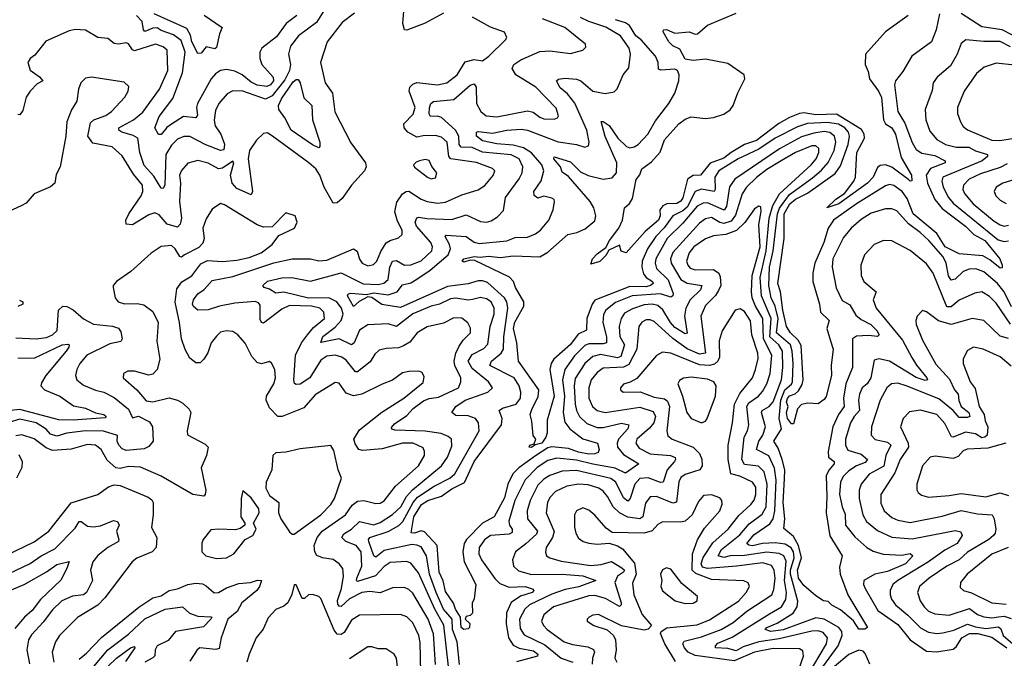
# Model space of a CAD drawing. Extents: x 1843161 to 1959474, y 907081 to 1016326.
# Tile 62 of 256: x 1865754 to 1870565, y 939464 to 942584. Entities that reach past the tile are written whole.
import ezdxf

# ---------------------------------------------------------------- set-up
doc = ezdxf.new("R2010")
doc.units = 0

msp = doc.modelspace()

# ---------------------------------------------------------------- linework, layer by layer
at = {"layer": '0CON20XD'}
for points in [[(1867390, 942615), (1867329.1, 942570.9), (1867255.6, 942475), (1867223.8, 942375), (1867247.3, 942275), (1867282, 942225), (1867294.2, 942134.2), (1867372.1, 941982.1), (1867444.3, 941885), (1867446.9, 941865), (1867439.4, 941845), (1867375, 941775.6), (1867329.8, 941710.2), (1867305, 941690), (1867285, 941686.9), (1867241.8, 941765), (1867220.5, 941825), (1867200.3, 941855), (1867167.5, 941885), (1866995, 942010.5), (1866965, 942031.8), (1866945, 942027.2), (1866911.6, 941995), (1866876.4, 941945), (1866870.7, 941905), (1866890.8, 941745), (1866885, 941729.1), (1866815, 941759.4), (1866791.6, 941785), (1866784.4, 941825), (1866800, 941885), (1866795, 941892), (1866745, 941859), (1866725, 941854.7), (1866675, 941883.4), (1866625, 941896), (1866575, 941883.8), (1866545, 941848), (1866535.6, 941825), (1866540, 941785), (1866534.3, 941695.7), (1866544.8, 941614.8), (1866538.8, 941585), (1866525, 941571.1), (1866474.6, 941584.6), (1866435, 941630.8), (1866415, 941639.8), (1866385, 941630.8), (1866305, 941581.5), (1866274, 941585), (1866271.8, 941605), (1866286.5, 941635), (1866346.7, 941723.3), (1866355.7, 941745), (1866353.6, 941775), (1866309.7, 941829.7), (1866255, 941919.1), (1866205, 941962.7), (1866111.5, 941981.5), (1866086.4, 942015), (1866100, 942080), (1866116.1, 942093.9), (1866175, 942116.2), (1866202.2, 942135), (1866267.5, 942205), (1866284.2, 942235), (1866286.8, 942256.8), (1866265, 942279.2), (1866105, 942302.5), (1866075, 942297.5), (1866053.1, 942275), (1866041.9, 942245), (1866033.5, 942186.5), (1866006.6, 942143.4), (1865984, 942085), (1865978.8, 942015), (1865951.4, 941865), (1865932.7, 941827.3), (1865925.3, 941784.7), (1865905, 941766.9), (1865825, 941733.3), (1865785, 941687.5), (1865761.4, 941675)], [(1867245.1, 942634.9), (1867205, 942570.3), (1867116.9, 942505), (1867077.1, 942455), (1867067.9, 942415), (1867077.8, 942365), (1867071.6, 942335), (1867049.4, 942290.6), (1866988.3, 942211.7), (1866955, 942195.9), (1866845, 942235.3), (1866795, 942235.8), (1866768.1, 942221.9), (1866726.7, 942175), (1866710.1, 942139.9), (1866703.8, 942093.8), (1866709.8, 942065), (1866736.7, 942025), (1866754.3, 941975.7), (1866751.2, 941948.8), (1866734.8, 941944.8), (1866662.7, 941972.7), (1866585, 942012.6), (1866556.1, 942013.9), (1866525, 941999.7), (1866495, 941970.3), (1866467.5, 941925), (1866462.4, 941777.6), (1866455, 941759.4), (1866445, 941761.4), (1866410.1, 941820.1), (1866361.7, 941871.7), (1866340.7, 941935), (1866331.1, 942005), (1866308.7, 942018.7), (1866253.3, 942035), (1866238.5, 942045), (1866238, 942055), (1866309.3, 942095), (1866355, 942132.4), (1866437.6, 942245), (1866477.6, 942335), (1866475.2, 942435), (1866455, 942452.1), (1866417.5, 942465), (1866315, 942432.4), (1866305, 942436.2), (1866285.2, 942465.2), (1866275, 942470.8), (1866236.4, 942463.6)], [(1867108.8, 942605), (1867055.4, 942564.6), (1867009.1, 942500.9), (1866937.8, 942445), (1866926.7, 942425), (1866927.2, 942395), (1866937.3, 942365), (1866992.9, 942302.9), (1866993.5, 942285), (1866980, 942265), (1866962.3, 942257.7), (1866915, 942264.1), (1866885, 942278.3), (1866840.6, 942315), (1866805, 942331.8), (1866765, 942341), (1866735.6, 942335), (1866710.4, 942319.6), (1866690, 942295), (1866623, 942175), (1866618.1, 942155), (1866622.3, 942117.7), (1866615.3, 942104.7), (1866555, 942110.6), (1866495.7, 942074.3), (1866472.8, 942057.2), (1866445, 942022.9), (1866432.9, 942022.9), (1866414.6, 942055), (1866435, 942110.5), (1866501.7, 942198.3), (1866549.1, 942325), (1866562.7, 942425), (1866542.3, 942482.3), (1866505, 942510.7), (1866445, 942531.1), (1866425, 942544.1), (1866405, 942542.9), (1866365, 942526.1), (1866358.4, 942535), (1866352, 942575), (1866325.1, 942605.1)], [(1866655, 942606.5), (1866744, 942545), (1866730.8, 942515), (1866715, 942447.5), (1866708.1, 942441.9), (1866665, 942452), (1866640.2, 942419.8), (1866625, 942418.6), (1866595.2, 942475), (1866588.3, 942508.3), (1866570.8, 942540.8), (1866411.7, 942611.7)], [(1867849, 939425), (1867826.7, 939626.7), (1867781.9, 939705), (1867702, 939882), (1867665, 939928.9), (1867645, 939936.5), (1867565, 939931.9), (1867535, 939912.1), (1867492.8, 939867.2), (1867405, 939839.1), (1867399.1, 939845), (1867401.2, 939855), (1867425.2, 939915.2), (1867423, 939985), (1867398.9, 940015), (1867346.9, 940035), (1867328.6, 940055), (1867338.2, 940071.9), (1867375, 940095.6), (1867415, 940131.9), (1867485, 940116.6), (1867515, 940127.9), (1867575, 940167.6), (1867616, 940205), (1867644.4, 940255), (1867672.7, 940287.3), (1867814.7, 940405), (1867845, 940447.3), (1867865, 940501.2), (1867863.5, 940535), (1867848.1, 940548.1), (1867812.8, 940562.8), (1867735, 940573.5), (1867588.1, 940578.1), (1867572.9, 940582.9), (1867571.2, 940591.2), (1867585, 940610), (1867645, 940651.2), (1867676.6, 940685), (1867727.6, 940722.4), (1867755, 940733.9), (1867800.2, 940739.8), (1867898.1, 940785), (1867908.8, 940815), (1867908.8, 940835), (1867880.4, 940895), (1867876.8, 940915), (1867884.9, 940955.1), (1867900.8, 940989.2), (1867920.8, 941019.2), (1867956.7, 941055), (1867957.4, 941077.4), (1867943.5, 941103.5), (1867915, 941125.4), (1867875, 941128.2), (1867825, 941101.8), (1867745, 941082.9), (1867695.4, 941055), (1867660.6, 941009.4), (1867630.1, 940989.9), (1867605, 940981), (1867545, 940978.1), (1867511, 940969), (1867489.6, 940950.4), (1867466.9, 940913.1), (1867405, 940864), (1867395, 940863.9), (1867349.9, 940919.9), (1867328.2, 940935), (1867295, 940944.8), (1867255, 940939.5), (1867225, 940920), (1867172.1, 940835), (1867125, 940804.2), (1867105, 940801.8), (1867097.2, 940807.2), (1867092.9, 940822.9), (1867101.5, 940945), (1867131.3, 941005), (1867159.6, 941045), (1867189.1, 941080.9), (1867242.9, 941125), (1867239.5, 941155), (1867220, 941175), (1867180, 941185), (1867073, 941187), (1867035, 941170.2), (1866945, 941101.4), (1866935, 941104), (1866928.9, 941118.9), (1866929.2, 941189.2), (1866921, 941201), (1866905, 941207.8), (1866805, 941199.8), (1866730.8, 941185), (1866675, 941166.4), (1866625, 941164.6), (1866603.1, 941183.1), (1866598.9, 941195), (1866602.6, 941215), (1866624.2, 941245), (1866655, 941265.2), (1866695, 941310.6), (1866795, 941329.6), (1866995, 941395.5), (1867085, 941416), (1867175, 941416), (1867215, 941405.9), (1867255, 941409.5), (1867385, 941464.5), (1867403.4, 941453.4), (1867413.9, 941413.9), (1867426.7, 941395), (1867455, 941382), (1867482.7, 941387.3), (1867499.4, 941405), (1867517.9, 941452.1), (1867545, 941493.9), (1867564.1, 941505.9), (1867605, 941517.9), (1867622.1, 941535), (1867622.7, 941555), (1867599.7, 941599.7), (1867586.3, 941645), (1867597.1, 941692.9), (1867625, 941733.5), (1867641.9, 941745), (1867656, 941746), (1867715, 941707.2), (1867745, 941696.3), (1867795, 941687.8), (1867835, 941692.5), (1867915, 941728.6), (1867995, 941752.5), (1868026.5, 941773.5), (1868066.9, 941823.1), (1868075.4, 941845), (1868065, 941857.1), (1867986.4, 941886.4), (1867861.2, 941905), (1867851.7, 941915), (1867843, 941985), (1867815, 942010.5), (1867785, 942018.6), (1867725, 942016.7), (1867695, 942009.8), (1867650.7, 942035), (1867632.7, 942055), (1867631.1, 942075), (1867677.1, 942122.9), (1867687.1, 942155), (1867657.2, 942235), (1867661.1, 942255), (1867675, 942269.7), (1867695, 942276.8), (1867794.8, 942265.2), (1867841.4, 942275), (1867891.3, 942315), (1867931.2, 942378.8), (1867975, 942389.7), (1868015, 942382.7), (1868045.7, 942405), (1868128, 942485), (1868133.6, 942496.4), (1868122.3, 942522.3), (1868055, 942547.8), (1867966, 942596)], [(1868275, 940452.6), (1868192.2, 940395), (1868163.8, 940365), (1868139.7, 940315), (1868122.3, 940247.7), (1868072.6, 940155), (1868015, 940124.8), (1867936.6, 940045), (1867925.2, 940025), (1867918.9, 939985), (1867925.6, 939935.6), (1867982.9, 939825), (1867974.4, 939755.6), (1867964.4, 939734.4), (1867966.2, 939685), (1867955, 939673.3), (1867935, 939668), (1867930, 939655), (1867954, 939635), (1867952, 939615), (1867945, 939608), (1867925, 939605.5), (1867911.5, 939615), (1867908, 939665), (1867882.8, 939705), (1867873.2, 939733.2), (1867835, 939790), (1867823.2, 939843.2), (1867803.2, 939885), (1867794.3, 940015), (1867732.5, 940082.5), (1867715, 940086.5), (1867683.3, 940075), (1867667.5, 940077.5), (1867680.2, 940155), (1867717.7, 940215), (1867747.5, 940235), (1867815, 940256.1), (1867865, 940291.5), (1867927, 940323), (1867975, 940425.3), (1868108.2, 940605), (1868111.6, 940635), (1868096.7, 940675), (1868113.6, 940686.4), (1868180.4, 940705), (1868200.5, 940735), (1868202.4, 940765), (1868194.8, 940794.8), (1868170.8, 940835), (1868050.8, 940895), (1868059.3, 940915), (1868106.8, 940955), (1868118.7, 940975), (1868119.2, 941035), (1868139.5, 941175), (1868134.5, 941205), (1868123.4, 941225), (1868039.3, 941299.3), (1868015, 941308.9), (1867995, 941308.8), (1867945, 941293.3), (1867845, 941280.1), (1867615, 941177.8), (1867523.4, 941193.4), (1867475, 941226.6), (1867455, 941230.8), (1867412.6, 941207.4), (1867385, 941183.5), (1867355.4, 941235), (1867359.2, 941245), (1867372.6, 941247.4), (1867448.9, 941241.1), (1867485, 941248.8), (1867555, 941240.1), (1867598.2, 941255), (1867625, 941288.2), (1867665, 941298.9), (1867695, 941315.6), (1867760.2, 941359.8), (1867847.3, 941435), (1867859.1, 941465), (1867854.8, 941485), (1867833.2, 941525), (1867838.3, 941531.7), (1867935, 941524.1), (1867975, 941497.5), (1867999.5, 941490.5), (1868135, 941503.3), (1868175, 941519.6), (1868235, 941521.4), (1868275, 941538.1), (1868298.7, 941555), (1868338.8, 941605), (1868360.4, 941655), (1868367.8, 941695), (1868365.5, 941705.5), (1868355, 941711.9), (1868315, 941721.3), (1868285, 941712.2), (1868268.2, 941725), (1868266.6, 941745), (1868302.5, 941797.5), (1868315.7, 941845), (1868304.8, 941875), (1868255, 941932.8), (1868215, 941957.4), (1868165, 941971.1), (1868085, 941978.2), (1868015, 941992.4), (1867986.8, 942015), (1867985.5, 942034.5), (1867995, 942038), (1868065, 942029), (1868135, 942044.8), (1868205, 942049.8), (1868235, 942043.6), (1868385, 941987.1), (1868475, 941974.1), (1868515, 941961.5), (1868533, 941967), (1868536.4, 941985), (1868525.9, 942045), (1868466.5, 942176.5), (1868431.3, 942221.3), (1868395, 942250.9), (1868377.5, 942285), (1868386.7, 942293.3), (1868417.6, 942297.6), (1868475, 942294.1), (1868495.8, 942285.8), (1868555, 942234.7), (1868615, 942222.9), (1868659.1, 942230.9), (1868673.6, 942246.4), (1868702.2, 942315), (1868730.8, 942349.2), (1868738.8, 942415), (1868732.7, 942445), (1868689.7, 942505), (1868618, 942548), (1868535, 942574.5), (1868495, 942595.1)], [(1867824.7, 942615.3), (1867735, 942567.5), (1867645, 942532.2), (1867635, 942534.2), (1867625.5, 942565), (1867631.5, 942625)], [(1870248.3, 942611.7), (1870232.7, 942535), (1870210, 942475), (1870113.3, 942405), (1870069.9, 942330.1), (1870033.5, 942285), (1870028.8, 942265), (1870044.7, 942135), (1870078.4, 942078.4), (1870115, 941983.5), (1870135, 941950), (1870161.9, 941931.9), (1870225, 941920), (1870276.9, 941895), (1870275.6, 941885), (1870205, 941857.1), (1870182.9, 941825), (1870189.9, 941785), (1870226.5, 941705), (1870261.3, 941661.3), (1870376.1, 941575), (1870416.5, 941535), (1870470.3, 941505), (1870543.3, 941415), (1870554.4, 941385), (1870555, 941372.5), (1870545, 941370.9), (1870495, 941410.8), (1870461.1, 941431.1), (1870345, 941440), (1870275.7, 941475), (1870235, 941540.2), (1870120.2, 941635), (1870090.7, 941710.7), (1870066.1, 941745), (1870025, 941774.2), (1870005, 941778.1), (1869985, 941772.3), (1869842.9, 941685), (1869730.9, 941605), (1869705, 941565.4), (1869682.7, 941495), (1869639.5, 941395), (1869629.6, 941345), (1869630.4, 941305), (1869662.1, 941195), (1869667.7, 941155), (1869709.5, 941115), (1869697.3, 941075), (1869715.3, 941015.3), (1869728.2, 940975), (1869719.6, 940895), (1869721.4, 940845), (1869695, 940743.8), (1869685, 940728.8), (1869655, 940707.5), (1869605, 940711.2), (1869575, 940704), (1869555, 940682.5), (1869535, 940610), (1869525, 940610), (1869505, 940635.5), (1869500.7, 940665), (1869508.4, 940695), (1869500.7, 940715), (1869505, 940733.8), (1869515, 940746.6), (1869543.4, 940756.6), (1869558.8, 940771.2), (1869577.9, 940802.1), (1869582.6, 940825), (1869572.6, 940992.6), (1869558.3, 941018.3), (1869520, 941055), (1869501.2, 941085), (1869482.2, 941165), (1869472.4, 941255), (1869458.9, 941295), (1869489.2, 941515), (1869489.3, 941635), (1869517, 941685), (1869545, 941706.4), (1869604.3, 941735.7), (1869738.1, 941831.9), (1869765, 941870.4), (1869803, 941975), (1869809.2, 942015), (1869803.9, 942035), (1869785.5, 942055), (1869755, 942074.1), (1869701.7, 942081.7), (1869604, 942076), (1869555, 942061.3), (1869445, 942004.5), (1869365, 941950.7), (1869265, 941904.8), (1869170.6, 941845), (1869151.5, 941815), (1869152.3, 941755), (1869147.1, 941745), (1869085, 941756.6), (1869055.1, 941744.9), (1869015, 941668.6), (1868995, 941649.9), (1868945, 941625.9), (1868902.6, 941567.4), (1868863, 941525), (1868821, 941465), (1868794.9, 941405), (1868794, 941375), (1868802.3, 941342.3), (1868815.1, 941325.1), (1868846.9, 941305), (1868848.6, 941295), (1868836.8, 941285), (1868815, 941279.3), (1868735, 941281.2), (1868565, 941213.9), (1868551.6, 941195), (1868525.6, 941125), (1868523.3, 941066.7), (1868482.3, 941047.7), (1868445, 940997.5), (1868364.3, 940925.7), (1868351.5, 940905), (1868344.8, 940875), (1868365.5, 940745), (1868331.7, 940628.3), (1868331.5, 940565), (1868325.4, 940545), (1868305, 940514.5), (1868272.5, 940507.5), (1868255, 940494.1), (1868243.3, 940495), (1868247.5, 940505), (1868267.5, 940512.5), (1868276.7, 940535), (1868262.5, 940552.5), (1868257.3, 940622.7), (1868249.1, 940655), (1868257.6, 940685), (1868287.8, 940742.2), (1868290, 940775), (1868191.3, 940915), (1868183.2, 941005), (1868166.3, 941075), (1868173.8, 941106.2), (1868217.7, 941185), (1868218.2, 941205), (1868177.1, 941275), (1868166.2, 941305), (1868146.7, 941326.7), (1867977.3, 941407.3), (1867955, 941409.2), (1867925, 941399.5), (1867915.8, 941405), (1867925, 941416), (1867975, 941427), (1868003.6, 941423.6), (1868045, 941428.9), (1868102.8, 941422.8), (1868165, 941430.4), (1868295, 941425.4), (1868335, 941447.5), (1868433.1, 941535), (1868475.9, 941544.1), (1868517.5, 941562.5), (1868565, 941601.5), (1868568.9, 941625), (1868560, 941665), (1868541.8, 941695), (1868435, 941818), (1868405, 941839.4), (1868397.3, 941865), (1868364.2, 941905), (1868365.9, 941914.1), (1868445, 941889.7), (1868495, 941840), (1868532.4, 941822.4), (1868605, 941804.4), (1868648.7, 941811.3), (1868669.8, 941835), (1868671.2, 941885), (1868615, 942012.5), (1868595, 942086.7), (1868605, 942086.9), (1868635, 942067.5), (1868676.3, 942005), (1868718.7, 941965), (1868735, 941958.4), (1868757.2, 941962.8), (1868775.9, 941974.1), (1868823.5, 942025), (1868860.5, 942089.5), (1868925.2, 942174.8), (1868954.7, 942225), (1868975.6, 942285), (1868975.7, 942314.3), (1868968.1, 942335), (1868955, 942342.2), (1868886.6, 942336.6), (1868875, 942342), (1868873.8, 942375), (1868861.2, 942405), (1868790, 942485), (1868765, 942504.8), (1868733.5, 942555), (1868715, 942567.8), (1868665, 942583.9)], [(1870096.1, 942603.9), (1869985, 942525.3), (1869887.3, 942415), (1869885.6, 942365), (1869900.1, 942330.1), (1869906.2, 942295), (1869950.2, 942235), (1869964.5, 942204.5), (1869974.4, 942094.4), (1869985.4, 942075.4), (1870015.7, 942055), (1870033.5, 942025), (1870061.5, 941911.5), (1870112.3, 941825), (1870113.9, 941796.1), (1870105, 941794.6), (1870098, 941802), (1870015, 941864.2), (1869985, 941874.1), (1869958.3, 941871.7), (1869945, 941862.2), (1869925.2, 941815), (1869897.5, 941785), (1869757.2, 941685), (1869697.5, 941665), (1869742.3, 941707.7), (1869784.3, 941735), (1869830.6, 941795), (1869838.1, 941815), (1869844.8, 941935), (1869882.3, 942005), (1869880.9, 942025), (1869866.9, 942046.9), (1869745, 942122.6), (1869645, 942118.6), (1869585, 942128.6), (1869565, 942124.9), (1869515, 942105.5), (1869463.5, 942076.5), (1869355, 941993.2), (1869296.2, 941973.8), (1869231.2, 941935), (1869195, 941907.9), (1869127.5, 941882.5), (1869080.8, 941825), (1869045, 941822.9), (1869017.7, 941805), (1868995, 941714.2), (1868985, 941697.5), (1868965, 941686.2), (1868915.5, 941684.5), (1868896.1, 941673.9), (1868881.3, 941655), (1868883.1, 941625), (1868876.2, 941605), (1868811.1, 941548.9), (1868716.7, 941445), (1868693.6, 941453.6), (1868685, 941482.5), (1868632.6, 941457.4), (1868618.2, 941431.8), (1868588.1, 941401.9), (1868545, 941390), (1868553.7, 941416.3), (1868575, 941440.9), (1868618.3, 941471.7), (1868635.3, 941505), (1868681.3, 941565), (1868699.6, 941605), (1868710, 941665), (1868733.4, 941686.6), (1868748.8, 941711.2), (1868766.2, 941803.8), (1868785, 941826.7), (1868794.5, 941855), (1868841.2, 941888.8), (1868883.9, 941936.1), (1868905, 941996.7), (1868975, 942074.7), (1869005, 942098.4), (1869035, 942108.6), (1869105, 942101.6), (1869145, 942106.6), (1869195, 942122.7), (1869225, 942143.9), (1869240.7, 942165), (1869263.2, 942226.7), (1869298, 942295), (1869294.4, 942315), (1869215, 942369.4), (1869105, 942390.5), (1869045, 942384.1), (1869005, 942390.4), (1868980.3, 942440.3), (1868945, 942456.8), (1868925.5, 942475), (1868898, 942525), (1868900, 942535), (1868915, 942535.7), (1868955, 942517.5), (1869025, 942524), (1869055, 942512.5), (1869065.5, 942514.5), (1869115, 942557.7), (1869255, 942616.5)], [(1870605, 942508.4), (1870555, 942534), (1870455, 942549.7), (1870355, 942614.3)], [(1867967.3, 941217.3), (1867945, 941213.6), (1867885, 941224), (1867859.8, 941220.2), (1867805.7, 941194.3), (1867765, 941184), (1867675, 941146.5), (1867595, 941085.8), (1867555, 941097.9), (1867455, 941092.7), (1867415, 941066.5), (1867387.9, 941005), (1867375, 940995.8), (1867315.1, 941025.2), (1867226.2, 941006.2), (1867235, 941036.8), (1867295, 941081.7), (1867324.8, 941115), (1867333.9, 941145), (1867325.7, 941175), (1867304.4, 941205), (1867264.7, 941224.7), (1867165, 941224.1), (1867045, 941253.4), (1867005, 941248.4), (1866975, 941268.1), (1866948.6, 941275), (1866941.8, 941285), (1866965, 941306.4), (1867035, 941322.5), (1867083.8, 941323.8), (1867175, 941307), (1867325, 941346.6), (1867432.8, 941292.8), (1867505, 941289.8), (1867533.7, 941296.3), (1867555.2, 941315), (1867563.3, 941375), (1867576, 941404), (1867595, 941407.5), (1867635, 941384.8), (1867665, 941385.7), (1867715, 941405.7), (1867767.2, 941455), (1867771.4, 941475), (1867762.7, 941495), (1867693.7, 941575), (1867686.6, 941595), (1867694.3, 941615.7), (1867705, 941620), (1867742.9, 941612.9), (1867865, 941608.4), (1867935, 941630), (1868005, 941597.9), (1868034.7, 941595.3), (1868058.2, 941601.8), (1868089.4, 941620.6), (1868118.8, 941651.2), (1868127, 941715), (1868195, 941806.5), (1868209.3, 941835), (1868212.8, 941865), (1868193.8, 941905), (1868155, 941924.1), (1868015, 941936.6), (1867965, 941959), (1867911, 941961), (1867902, 941975), (1867900.3, 942015), (1867884, 942044), (1867815, 942106), (1867795, 942112.4), (1867760.6, 942110.6), (1867754.2, 942124.2), (1867756.3, 942153.7), (1867763.2, 942175), (1867775.7, 942185), (1867875, 942193.9), (1867955, 942264.6), (1867975, 942271.1), (1867984, 942254), (1867985.9, 942175), (1868008, 942135), (1868033.3, 942115), (1868085, 942109.5), (1868235, 942139), (1868262.3, 942132.3), (1868295, 942107.3), (1868315, 942099.7), (1868365, 942098.5), (1868381.4, 942105), (1868386.2, 942115), (1868375, 942152.2), (1868275.5, 942255), (1868178.4, 942315), (1868160, 942345), (1868169.1, 942365), (1868202.7, 942387.3), (1868295, 942427.7), (1868345, 942431.2), (1868445, 942418.2), (1868505, 942435.8), (1868520.3, 942449.7), (1868519.2, 942465), (1868417.8, 942545), (1868307.8, 942587.8)], [(1866236.4, 942463.6), (1866215, 942467.5), (1866185, 942491.2), (1866135, 942496.1), (1866075, 942532.2), (1866025.9, 942535.9), (1865995, 942529.4), (1865881.8, 942478.2), (1865828.6, 942411.4), (1865805, 942394), (1865794.4, 942375), (1865805, 942338), (1865851.4, 942305), (1865867.5, 942285), (1865839.5, 942270.5), (1865804.7, 942235.3), (1865785.4, 942205), (1865769.1, 942140.9), (1865755, 942119.2), (1865745, 942120)], [(1870595, 942451.6), (1870545, 942477.9), (1870465, 942476.7), (1870376.7, 942485), (1870355, 942468.1), (1870334.7, 942415), (1870302.2, 942357.8), (1870237.5, 942302.5), (1870217.9, 942275), (1870212.6, 942237.4), (1870178, 942145), (1870182.4, 942095), (1870200.8, 942039.2), (1870235, 941998.9), (1870278.1, 941975), (1870330.5, 941960.5), (1870391.2, 941961.2), (1870425, 941943.4), (1870483.5, 941925), (1870483.8, 941915), (1870457.8, 941895), (1870265.4, 941815), (1870260, 941795), (1870266.8, 941765), (1870292, 941715), (1870315, 941687.4), (1870535, 941508.8), (1870565, 941500), (1870585, 941504.1)], [(1870615, 942362), (1870525, 942371.6), (1870467.3, 942352.7), (1870429.6, 942320.4), (1870368.9, 942235), (1870336.5, 942155), (1870336.7, 942125), (1870351.8, 942085), (1870365, 942061.9), (1870385.2, 942045.2), (1870505, 941994.8), (1870543, 941993), (1870614.7, 942004.7)], [(1867215, 941958), (1867185, 941972), (1867080.6, 942045), (1867050, 942105), (1867020, 942145), (1867019.3, 942165), (1867032.8, 942197.2), (1867089.6, 942280.4), (1867105, 942292.2), (1867115, 942292.1), (1867125, 942275.7), (1867141.7, 942201.7), (1867181.5, 942165), (1867184, 942094), (1867220.4, 941985), (1867220.8, 941965), (1867215, 941958)], [(1870600.6, 941180.6), (1870564.8, 941255), (1870531.4, 941295), (1870465, 941351.7), (1870426.5, 941366.5), (1870394.3, 941365.7), (1870365, 941354.2), (1870325, 941315.8), (1870305, 941311.3), (1870292.3, 941332.3), (1870280.5, 941395), (1870266, 941425), (1870196, 941505), (1870154.9, 941544.9), (1870096.6, 941586.6), (1870039.6, 941649.6), (1870015, 941659.4), (1869985, 941659.4), (1869915, 941638.8), (1869865, 941608), (1869816.2, 941565), (1869779.5, 941520.5), (1869727.6, 941415), (1869723.4, 941375), (1869744, 941274), (1869772.9, 941212.9), (1869811, 941191), (1869840.3, 941140.3), (1869865, 941118.6), (1869912.5, 941095), (1869942.5, 941065), (1869953.1, 941045), (1869945, 941036.9), (1869901.4, 941041.4), (1869842.2, 941037.8), (1869822.7, 941025), (1869823, 940885), (1869790.3, 940805), (1869779.9, 940735), (1869782.9, 940695), (1869754.8, 940655), (1869727.4, 940595), (1869704.8, 940475), (1869706.5, 940446.5), (1869733.5, 940425), (1869733.8, 940415), (1869707.1, 940382.9), (1869695.1, 940354.9), (1869698, 940255), (1869694.8, 940175), (1869713.3, 940063.3), (1869772.9, 939965), (1869760.5, 939909.5), (1869762.5, 939875), (1869800.2, 939775), (1869896.7, 939615), (1869883.8, 939606.2), (1869855, 939606.8), (1869827.9, 939647.9), (1869765, 939701.1), (1869723.1, 939723.1), (1869705, 939742), (1869682.5, 939745), (1869645, 939770), (1869585, 939819.5), (1869559.2, 939855), (1869554.1, 939895), (1869573.6, 939955), (1869560.1, 940015), (1869535, 940058.9), (1869487.9, 940097.9), (1869492.2, 940145), (1869483.9, 940225), (1869491.5, 940341.5), (1869492.7, 940385), (1869480.5, 940435), (1869460.1, 940490.1), (1869439.1, 940525), (1869475.8, 940585), (1869465.7, 940635.7), (1869473.8, 940725), (1869492.7, 940775), (1869525, 940803.9), (1869529.7, 940815), (1869534.1, 940905), (1869529.3, 940965), (1869519.7, 940995), (1869452.8, 941055), (1869460.1, 941125), (1869444.9, 941185), (1869426.1, 941225), (1869415.1, 941285), (1869417.8, 941375), (1869435.1, 941455), (1869457.2, 941635), (1869466.4, 941663.6), (1869515, 941730), (1869627.9, 941812.1), (1869671.7, 941848.3), (1869703.9, 941886.1), (1869733.3, 941945), (1869742.5, 941985), (1869736, 942015), (1869713.1, 942033.1), (1869685, 942037.8), (1869635, 942030.1), (1869575, 942011.9), (1869467.2, 941952.8), (1869249.1, 941805), (1869222.5, 941767.5), (1869207.9, 941672.1), (1869196.5, 941653.5), (1869115, 941689.7), (1869093, 941687), (1869065, 941672.3), (1868995, 941590.4), (1868918, 941515), (1868862.3, 941415), (1868858.6, 941395), (1868865, 941367.9), (1868922.6, 941312.6), (1868946.5, 941246.5), (1868945, 941234.2), (1868935, 941229.1), (1868885, 941245.4), (1868747.5, 941235), (1868665, 941201.6), (1868618.8, 941165), (1868606, 941144), (1868604, 941105), (1868621.8, 941035), (1868621.2, 941005), (1868605, 940999.7), (1868535, 940999.7), (1868515, 940992.4), (1868465, 940942.5), (1868417.7, 940875), (1868406, 940825), (1868415.8, 940745), (1868409.4, 940665), (1868417.2, 940617.2), (1868441.6, 940585), (1868505, 940536.2), (1868576.7, 940515), (1868585.4, 940485), (1868580.2, 940469.8), (1868565, 940462.4), (1868535, 940461.5), (1868485, 940471.4), (1868435, 940489.7), (1868355, 940496.7), (1868335, 940492), (1868275, 940452.6)], [(1869665.9, 939405), (1869753, 939525), (1869772.8, 939575), (1869770.6, 939595), (1869756.3, 939615), (1869684.8, 939655.2), (1869645, 939662), (1869485, 939603.7), (1869425, 939595.8), (1869396.9, 939605), (1869404.7, 939615), (1869455, 939636.1), (1869533.2, 939685), (1869553.2, 939715), (1869556.3, 939743.7), (1869519.9, 939875), (1869520.4, 939895), (1869539.2, 939955), (1869534.6, 939984.6), (1869523.8, 940003.8), (1869495, 940021.3), (1869445, 940028.3), (1869384.1, 940025.9), (1869335, 940014.1), (1869316.7, 940016.7), (1869307.4, 940025), (1869342.1, 940067.9), (1869419.1, 940120.9), (1869435, 940146.1), (1869444.7, 940185.3), (1869450.5, 940335), (1869442.8, 940392.8), (1869413.9, 940453.9), (1869354.1, 940484.1), (1869365.4, 940525), (1869384.8, 940555), (1869397.9, 940595), (1869378.7, 940665), (1869381.6, 940675), (1869415.9, 940694.1), (1869435, 940716.9), (1869475.7, 940825), (1869483.3, 940885), (1869480.6, 940965), (1869464.2, 940995), (1869420.2, 941035), (1869426.2, 941125), (1869378.1, 941235), (1869371.6, 941325), (1869401, 941455), (1869415.8, 941615), (1869433.5, 941676.5), (1869466.5, 941733.5), (1869620.7, 941875), (1869646.3, 941905), (1869658.8, 941935), (1869658.2, 941955), (1869645, 941968.4), (1869625, 941968.4), (1869545, 941934.5), (1869475, 941894.8), (1869405, 941852), (1869355, 941812.7), (1869306.1, 941765), (1869285, 941733.2), (1869251.7, 941628.3), (1869230.8, 941599.2), (1869195, 941587.7), (1869175, 941592.6), (1869135, 941617.7), (1869105, 941611.6), (1869075, 941590), (1868945, 941447.2), (1868933.6, 941415), (1868936.8, 941395), (1868985.3, 941315.3), (1869015, 941296.2), (1869087.9, 941285), (1869080.7, 941265), (1869030.2, 941215), (1869008.4, 941175), (1869003.2, 941135), (1869015, 941052.5), (1869005, 941048.9), (1868955, 941081), (1868934, 941105), (1868897.3, 941167.3), (1868872.7, 941187.3), (1868845, 941194.8), (1868805, 941191.7), (1868747.8, 941172.2), (1868710.1, 941149.9), (1868693, 941125), (1868682.7, 941085), (1868687.1, 941037.1), (1868708.6, 940995), (1868691.8, 940938.2), (1868675, 940932.4), (1868591.7, 940948.3), (1868555, 940939.4), (1868515.9, 940904.1), (1868469, 940831), (1868463.4, 940795), (1868468.9, 940705), (1868474.3, 940675), (1868488.8, 940645), (1868525, 940611.5), (1868575, 940591.1), (1868605, 940592.2), (1868695, 940613.3), (1868731.1, 940605), (1868725.3, 940585), (1868680.7, 940535), (1868673.1, 940515), (1868675.2, 940495.2), (1868705, 940460.4), (1868779.5, 940415), (1868715, 940368.4), (1868663.8, 940393.8), (1868555, 940412.2), (1868475, 940433), (1868378.3, 940441.7), (1868335, 940430.4), (1868283.1, 940396.9), (1868223.6, 940336.4), (1868172.8, 940235), (1868144.4, 940135), (1868148, 940115), (1868161.2, 940095), (1868160.4, 940079.6), (1868145, 940071), (1868055, 940063.9), (1868025, 940043.3), (1867999.5, 940005), (1867996.9, 939975), (1868010.2, 939945), (1868075, 939854.2), (1868099.5, 939829.5), (1868145, 939811.3), (1868223.3, 939815), (1868262.5, 939802.5), (1868266.2, 939795), (1868258, 939785), (1868201.6, 939768.4), (1868155, 939736.7), (1868133.3, 939686.7), (1868130.3, 939635), (1868142.2, 939565), (1868165, 939529.2), (1868195, 939513.5), (1868265, 939500.6), (1868285.8, 939485), (1868284.2, 939475), (1868182.3, 939447.7)], [(1867765, 941805.8), (1867785, 941812), (1867792.5, 941835), (1867767.2, 941867.2), (1867755, 941895.8), (1867735, 941901.4), (1867707.5, 941895), (1867691.3, 941888.7), (1867678.8, 941875), (1867683, 941863), (1867746.2, 941815), (1867765, 941805.8)], [(1870579.5, 941880.5), (1870545, 941862), (1870448.7, 941831.3), (1870394.1, 941805), (1870365.8, 941775), (1870362.7, 941755), (1870370.7, 941735), (1870412.4, 941685), (1870515, 941599.6), (1870545, 941581.3), (1870565, 941576), (1870585, 941580.4)], [(1870617.3, 941802.7), (1870557.5, 941785), (1870525, 941765.5), (1870515.5, 941745), (1870523.6, 941723.6), (1870545, 941702.5), (1870575, 941686.5)], [(1867785.4, 939434.6), (1867775.6, 939584.4), (1867749.8, 939655), (1867675, 939782.5), (1867655, 939801.2), (1867635, 939809.7), (1867575, 939809.1), (1867515, 939784.8), (1867465, 939791), (1867425, 939785.2), (1867365, 939754.8), (1867325, 939717.1), (1867315, 939719.1), (1867309.1, 939729.1), (1867307.1, 939747.1), (1867327, 939805), (1867336.6, 939865), (1867332.2, 939902.2), (1867315.6, 939925), (1867285, 939947.3), (1867233.3, 939955), (1867206.1, 939966.1), (1867196.8, 939985), (1867192.9, 940015), (1867208.3, 940055), (1867232, 940085), (1867345.7, 940165), (1867378, 940212), (1867405, 940232.7), (1867435, 940235.3), (1867495, 940220), (1867515, 940222.1), (1867535, 940232.8), (1867590.3, 940305), (1867702.2, 940405), (1867731.5, 940455), (1867732.5, 940475), (1867725, 940492.5), (1867675.9, 940515.9), (1867625, 940514.8), (1867525, 940487), (1867428.8, 940478.8), (1867410.6, 940485), (1867392.6, 940512.6), (1867386.2, 940535), (1867415, 940581.1), (1867522.9, 940667.1), (1867630.5, 940735), (1867725, 940811.2), (1867729.7, 940839.7), (1867720.8, 940860.8), (1867705, 940866.9), (1867655, 940866.1), (1867625, 940859.1), (1867576.2, 940823.8), (1867525, 940802.9), (1867425, 940755.3), (1867385, 940746.4), (1867349, 940759), (1867315, 940808.9), (1867295, 940811.8), (1867198.1, 940751.9), (1867142.6, 940687.4), (1867036.7, 940645), (1867015, 940645.5), (1866975, 940687.7), (1866958.6, 940725), (1866959.4, 940745), (1866995.3, 940805), (1867003.8, 940835), (1867000.9, 940875), (1866985, 940906.2), (1866975, 940914), (1866935, 940903.5), (1866915, 940908.8), (1866888.9, 940938.9), (1866855, 941003.2), (1866820, 941045), (1866795, 941060.9), (1866765, 941064.5), (1866735, 941057.3), (1866715, 941038.2), (1866689.1, 941005), (1866673.3, 940956.7), (1866653.6, 940925), (1866635, 940908.2), (1866615, 940907.3), (1866585, 940931.2), (1866562.1, 940972.1), (1866545.2, 941025), (1866534.3, 941104.3), (1866513.4, 941203.4), (1866521.2, 941268.8), (1866546.3, 941303.7), (1866595, 941332.1), (1866639, 941391), (1866672, 941408), (1866745, 941402.1), (1866815, 941409.3), (1866875, 941422.8), (1866934.4, 941445), (1866987.5, 941485), (1867019.7, 941530.3), (1867096.2, 941565), (1867109.2, 941595), (1867100, 941625), (1867055, 941640), (1866988.3, 941571.7), (1866945, 941570), (1866915, 941582.5), (1866755, 941679.4), (1866735, 941685.4), (1866695, 941658.4), (1866665, 941611.9), (1866648.7, 941565), (1866656.1, 941515), (1866648.1, 941491.9), (1866628.5, 941471.5), (1866560, 941435), (1866545, 941423.8), (1866536.4, 941426.4), (1866514.4, 941465), (1866495, 941480.4), (1866445, 941476), (1866396.1, 941443.9), (1866296.8, 941353.2), (1866226.7, 941305), (1866210, 941285), (1866210, 941275), (1866220, 941225), (1866235, 941206), (1866266.3, 941196.3), (1866327.4, 941197.4), (1866360.8, 941190.8), (1866405, 941158.6), (1866430, 941105), (1866423.8, 941013.8), (1866439.1, 940925), (1866425.4, 940874.6), (1866405, 940852.9), (1866385, 940847.1), (1866315, 940866.5), (1866283.1, 940866.9), (1866261.4, 940855), (1866259.4, 940835), (1866326.4, 940776.4), (1866372.2, 940722.2), (1866405, 940717.8), (1866485, 940736.7), (1866525, 940725.6), (1866550.9, 940710.9), (1866582, 940682), (1866589.4, 940665), (1866571.9, 940575), (1866573.8, 940556.2)], [(1865761.4, 941675), (1865665, 941631.4)], [(1869573.3, 939326.7), (1869696.2, 939535), (1869701.8, 939565), (1869680.5, 939590.5), (1869655, 939598.5), (1869625, 939597.2), (1869465, 939559.7), (1869365, 939544.9), (1869289.7, 939520.3), (1869255, 939501), (1869215, 939512.1), (1869154.5, 939515), (1869154.2, 939525), (1869165, 939538.9), (1869235, 939567), (1869418.4, 939681.6), (1869476.2, 939715), (1869498.2, 939751.8), (1869500.4, 939785), (1869491.1, 939845), (1869498.7, 939938.7), (1869487.8, 939965), (1869465, 939975.7), (1869405, 939983), (1869295, 939966.5), (1869225, 939964.1), (1869195, 939956.2), (1869167.1, 939965), (1869183.8, 939996.2), (1869273, 940067), (1869319.2, 940120.8), (1869381.9, 940168.1), (1869401.4, 940205), (1869406.7, 940315), (1869392.3, 940375), (1869363.3, 940403.3), (1869295, 940411.2), (1869282.9, 940435), (1869294.1, 940545), (1869310.4, 940575), (1869317.4, 940605), (1869306.9, 940695), (1869317.4, 940712.6), (1869363.6, 940745), (1869383.1, 940766.9), (1869405.2, 940805), (1869421.2, 940855), (1869429.6, 940945), (1869387.9, 941025), (1869385, 941123.5), (1869350.1, 941185), (1869333.9, 941225), (1869330, 941255), (1869332.8, 941335), (1869371.8, 941475), (1869366.3, 941583.7), (1869377.3, 941647.3), (1869375, 941670), (1869365, 941673.3), (1869345, 941660), (1869297.2, 941592.8), (1869256.5, 941553.5), (1869204.8, 941534.8), (1869145, 941527.9), (1869105.8, 941514.2), (1869048.9, 941475), (1869025.2, 941445), (1869013, 941405), (1869018.4, 941385), (1869030.8, 941370.8), (1869055, 941361.5), (1869143.5, 941363.5), (1869170.8, 941345), (1869177.5, 941327.5), (1869179.8, 941285), (1869169.3, 941260.7), (1869153.5, 941236.5), (1869105, 941187.1), (1869081.8, 941135), (1869105, 940954.7), (1869075, 940949.7), (1869015, 940976.6), (1868945, 941026.4), (1868855, 941109.1), (1868835, 941118.1), (1868815, 941117.6), (1868793.2, 941106.8), (1868779.7, 941085), (1868769.6, 940975), (1868731.1, 940898.9), (1868705, 940887.1), (1868605, 940882.2), (1868575, 940860.5), (1868547, 940825), (1868534.3, 940785), (1868535.7, 940735), (1868552.7, 940695), (1868575.5, 940675), (1868615, 940665.6), (1868785, 940690.7), (1868849.8, 940669.8), (1868861, 940645), (1868852.3, 940615), (1868831.3, 940588.7), (1868769.7, 940535), (1868765.3, 940515), (1868781.2, 940491.2), (1868835, 940463.3), (1868934.4, 940454.4), (1868956.2, 940445), (1868959.3, 940435), (1868954.1, 940425), (1868917.5, 940385), (1868897.7, 940325), (1868885, 940323.1), (1868825, 940346.7), (1868785, 940342.6), (1868759.8, 940315), (1868737.6, 940245), (1868725, 940232.4), (1868705, 940248.2), (1868666.7, 940325), (1868642.5, 940342.5), (1868475, 940381), (1868405, 940378.4), (1868345, 940357.7), (1868315, 940339.8), (1868285, 940309.5), (1868247.6, 940235), (1868234.2, 940184.2), (1868234.8, 940145), (1868284.8, 940085), (1868279.3, 940070.7), (1868226.6, 940023.4), (1868177.1, 939985), (1868161.8, 939945), (1868167.1, 939915), (1868190.9, 939890.9), (1868255, 939873.7), (1868405, 939874.9), (1868505, 939866.7), (1868569.2, 939845), (1868486.5, 939813.5), (1868420.1, 939799.9), (1868355, 939777.6), (1868245, 939726.1), (1868222.6, 939705), (1868195.7, 939655), (1868199.8, 939609.8), (1868219.3, 939579.3), (1868319.9, 939529.9), (1868399.2, 939465), (1868456.4, 939445)], [(1870595, 941096.9), (1870525, 941198.6), (1870492.1, 941232.1), (1870455, 941254.6), (1870421.8, 941248.2), (1870345, 941214.4), (1870305, 941180.6), (1870285, 941182), (1870218.2, 941345), (1870185, 941391.2), (1870105, 941456.4), (1870015, 941504.3), (1869975, 941504.5), (1869929.2, 941485), (1869882.5, 941435), (1869864.5, 941385), (1869865.5, 941335), (1869878.9, 941305), (1869938.5, 941255), (1869923.8, 941215), (1869939.6, 941175), (1870068.3, 941018.3), (1870113.7, 940933.7), (1870136, 940896), (1870186.8, 940835), (1870189.5, 940825), (1870178.7, 940821.3), (1870135, 940836.7), (1870005, 940915.6), (1869952.1, 940927.9), (1869928.6, 940921.4), (1869913.2, 940835), (1869895.7, 940804.3), (1869871.1, 940785), (1869858, 940755), (1869852.4, 940725), (1869858.1, 940675), (1869831, 940645), (1869814.3, 940615), (1869788.8, 940535), (1869788.8, 940505), (1869801.3, 940481.3), (1869865, 940461.9), (1869897.3, 940435), (1869885, 940420), (1869842.8, 940405), (1869805, 940379.3), (1869778.1, 940351.9), (1869764.8, 940325), (1869760.6, 940265), (1869773, 940205), (1869788.3, 940168.3), (1869789.8, 940115), (1869835, 940057.2), (1869893.9, 940005), (1869925, 939987.1), (1869972.5, 939972.5), (1870065, 939968.4), (1870105, 939976), (1870118.2, 939965), (1870082.1, 939925), (1869995, 939888.9), (1869932.2, 939875), (1869878.1, 939845), (1869877.1, 939825), (1869884.7, 939805), (1869947.4, 939697.4), (1870045, 939629.8), (1870105, 939554.2), (1870185, 939499.8), (1870235, 939496.6), (1870315, 939509.2), (1870329.5, 939520.5), (1870358.3, 939565), (1870395, 939585.5), (1870436.5, 939585), (1870505, 939566.8), (1870577.2, 939515)], [(1865753, 941213), (1865770, 941205), (1865770, 941195), (1865745, 941183.3)], [(1867903.3, 939433.3), (1867890.9, 939545), (1867868.3, 939605), (1867867, 939655), (1867825.3, 939705), (1867789.4, 939785), (1867756.9, 939875), (1867742.4, 939965), (1867715, 940008.2), (1867695, 940017.7), (1867669.5, 940019.5), (1867535, 939990.6), (1867495, 939959.1), (1867485, 939964.5), (1867460.6, 940035), (1867458.4, 940045), (1867464.6, 940055), (1867555, 940084.3), (1867606.8, 940113.2), (1867626.6, 940133.4), (1867676.7, 940225), (1867698.3, 940251.7), (1867779.8, 940305), (1867855.9, 940345), (1867880.2, 940365), (1867999.6, 940575), (1867996.1, 940615), (1867980.9, 940635), (1867945, 940649.2), (1867885, 940651.1), (1867864.8, 940665), (1867885, 940694.7), (1867930.4, 940725), (1868041.4, 940765), (1868063.6, 940785), (1868044.5, 940815), (1867965, 940879.8), (1867945.5, 940915), (1867965, 940948.6), (1868021.7, 940978.3), (1868041.1, 940998.9), (1868053.5, 941085), (1868073, 941145), (1868072.2, 941175), (1868057.6, 941205), (1868035, 941219.8), (1868005, 941226.8), (1867967.3, 941217.3)], [(1865735, 941030.4), (1865835, 941025.3), (1865885, 941032), (1865915, 941044.2), (1865936.7, 941065), (1865943.8, 941165), (1865965, 941184.5), (1865985, 941182.9), (1866015, 941166), (1866065, 941122.2), (1866115, 941096.2), (1866207.5, 941087.5), (1866236.8, 941076.8), (1866248.3, 941058.3), (1866254.4, 941025), (1866247.7, 941012.3), (1866195, 941000.7), (1866081.8, 940945), (1866047.3, 940905), (1866033.1, 940875), (1866026.4, 940845), (1866032.7, 940825), (1866065, 940798.8), (1866123.9, 940773.9), (1866165.6, 940765), (1866215, 940737.6), (1866285, 940680.6), (1866305, 940638.6), (1866335, 940647.4), (1866388.9, 940618.9), (1866403, 940595), (1866406.2, 940525), (1866385, 940498.9), (1866362.9, 940487.1), (1866275, 940480.1), (1866255, 940486.8), (1866237.8, 940505), (1866229.8, 940525), (1866232.5, 940552.5), (1866164, 940574), (1866075, 940576.1), (1865985, 940564.4), (1865935, 940549.3), (1865905, 940560), (1865883.5, 940583.5), (1865835, 940613.8), (1865755, 940632.8), (1865645, 940599.2)], [(1869563, 939415), (1869583.8, 939475), (1869580.4, 939500.4), (1869565, 939510.3), (1869435, 939513), (1869345, 939494.5), (1869245, 939452.4), (1869055, 939478.3), (1869019.8, 939495), (1869001.8, 939515), (1868994.1, 939535), (1869001.3, 939548.7), (1869085, 939569), (1869182, 939605), (1869240.4, 939639.6), (1869307.5, 939695), (1869429.5, 939775), (1869439.4, 939800.6), (1869445.1, 939855.1), (1869441.3, 939895), (1869427.8, 939917.8), (1869385, 939930.7), (1869256, 939914), (1869115, 939902.7), (1869090.3, 939910.3), (1869083.5, 939925), (1869093.4, 939956.6), (1869141.7, 940028.3), (1869215.7, 940095), (1869268.5, 940161.5), (1869326.5, 940215), (1869342.5, 940237.5), (1869351.7, 940265), (1869350.6, 940300.6), (1869335, 940324.7), (1869273.7, 940353.7), (1869229.3, 940365), (1869216.5, 940435), (1869216, 940505), (1869237.8, 940615), (1869246.2, 940705), (1869272.6, 940757.4), (1869334.3, 940835), (1869350.2, 940875), (1869361.7, 940928.3), (1869361.3, 940955), (1869332.2, 941045), (1869325, 941112.5), (1869295, 941159.1), (1869275, 941171.1), (1869250.8, 941165), (1869186.6, 941063.4), (1869172.2, 941015), (1869173.1, 940935), (1869165.2, 940915), (1869149, 940901), (1869125, 940894.1), (1869075, 940898.6), (1868935, 940955.7), (1868895, 940960), (1868865, 940943.5), (1868768.9, 940831.1), (1868737.3, 940812.7), (1868705, 940802.9), (1868689.2, 940785), (1868690, 940775), (1868703.3, 940765), (1868786.2, 940766.2), (1868855, 940740.4), (1868905, 940731.7), (1868920.1, 940720.1), (1868928.5, 940695), (1868916.9, 940575), (1868921.3, 940551.3), (1868942.9, 940535), (1869045, 940495.7), (1869075.5, 940465.5), (1869086.8, 940436.8), (1869088.2, 940405), (1869076.9, 940385), (1869005, 940361.9), (1868985, 940346.9), (1868975, 940325.7), (1868963.1, 940226.9), (1868945, 940221.6), (1868865, 940254.2), (1868835, 940253.1), (1868811.8, 940221.8), (1868799.3, 940155), (1868785, 940145.6), (1868725, 940154.3), (1868685, 940174.4), (1868654.2, 940204.2), (1868626.7, 940255), (1868605, 940281.2), (1868584.4, 940295), (1868531.5, 940311.5), (1868485, 940315.6), (1868428.1, 940305), (1868371.4, 940278.6), (1868345, 940250), (1868332.4, 940225), (1868326.3, 940175), (1868365.5, 940084.5), (1868357.7, 940055), (1868326, 940005), (1868322.7, 939982.7), (1868328.9, 939965), (1868344.8, 939954.8), (1868399.6, 939939.6), (1868545, 939917.9), (1868595, 939922.6), (1868645, 939936.6), (1868697, 939907), (1868708.9, 939895), (1868703.7, 939885), (1868674.8, 939865), (1868662, 939835), (1868692.3, 939735), (1868692.8, 939725), (1868685, 939716.7), (1868616, 939756), (1868565, 939771.9), (1868535, 939769.4), (1868362.7, 939715), (1868315, 939676.2), (1868303.9, 939645), (1868313.1, 939625), (1868332, 939605), (1868415, 939545.2), (1868455, 939532.2), (1868529.7, 939519.7), (1868557.2, 939507.2), (1868562.8, 939495), (1868553.3, 939465), (1868552.1, 939435)], [(1870586.1, 941026.1), (1870545, 941037.4), (1870465, 941114.7), (1870407.5, 941125), (1870305, 941094.3), (1870242.9, 941112.9), (1870185, 941156), (1870165, 941163.8), (1870140, 941135), (1870133.1, 941115), (1870134.6, 941095), (1870165, 941018.6), (1870230.4, 940900.4), (1870297.9, 940827.9), (1870321.7, 940775), (1870339.8, 940755), (1870343.2, 940723.2), (1870354.3, 940695), (1870392.7, 940665), (1870396.4, 940645), (1870385, 940640), (1870345, 940641.2), (1870315.4, 940675.4), (1870245, 940731.6), (1870085.4, 940794.6), (1870045, 940808.9), (1870014.3, 940805.7), (1869991.8, 940785), (1869958.7, 940725), (1869916, 940595), (1869915.4, 940555), (1869933.4, 940533.4), (1869995, 940520.4), (1870010, 940505), (1869985.7, 940454.3), (1869976.8, 940403.2), (1869905, 940364.1), (1869866.6, 940315), (1869856.3, 940285), (1869855.3, 940245), (1869874.7, 940165), (1869892.3, 940132.3), (1869945, 940087.9), (1870015, 940056.5), (1870115, 940047.8), (1870325, 940088), (1870352.2, 940082.2), (1870358.7, 940065), (1870334.7, 940025), (1870275, 939992.3), (1870194.7, 939935.3), (1870044.7, 939845), (1870020.8, 939825), (1870007.3, 939795), (1870007.1, 939775), (1870013.5, 939753.5), (1870033.6, 939725), (1870094.4, 939675), (1870155, 939613), (1870195, 939591.6), (1870235, 939584.8), (1870265, 939588.5), (1870318.4, 939601.6), (1870385, 939631.7), (1870425, 939617.6), (1870475, 939610.7), (1870537.4, 939617.4), (1870548.6, 939608.6), (1870559, 939575), (1870665, 939484.8)], [(1865745, 940931.3), (1865825, 940931), (1865961.8, 940995), (1865988.8, 940998.8), (1865995.6, 940995), (1865993.5, 940985), (1865981.3, 940965), (1865882, 940845), (1865860.7, 940810.7), (1865856.9, 940795), (1865874.4, 940775), (1865949.5, 940745), (1866017.3, 940697.3), (1866075, 940686.7), (1866125, 940662.8), (1866165.3, 940655.3), (1866175.9, 940645), (1866171.8, 940638.2), (1866015, 940627.1), (1865945, 940630), (1865755, 940679.2), (1865677.7, 940672.3)], [(1870598.8, 940891.2), (1870545, 940936.8), (1870461.2, 940975), (1870415, 940983.5), (1870385, 940968), (1870363.5, 940926.5), (1870364.5, 940905), (1870398, 940815), (1870422.5, 940782.5), (1870442.7, 940695), (1870466.2, 940655), (1870471.6, 940625), (1870485.4, 940595), (1870480.8, 940555), (1870470.8, 940545), (1870455, 940542), (1870425, 940561.3), (1870375, 940569.4), (1870315, 940544.7), (1870307, 940547), (1870275, 940611.2), (1870235, 940654.6), (1870155, 940677.2), (1870102.4, 940667.6), (1870071.5, 940635), (1870058.8, 940595), (1870095.6, 940515.6), (1870096.5, 940495), (1870057, 940435), (1870029.9, 940370.1), (1869962.2, 940265), (1869962.1, 940222.1), (1869977.7, 940185), (1870015, 940152.8), (1870045, 940138.9), (1870105, 940128.2), (1870261.9, 940158.1), (1870353.8, 940186.2), (1870435, 940170), (1870505.6, 940165.6), (1870515.7, 940145.7), (1870523.9, 940095), (1870520.8, 940075), (1870512.8, 940065), (1870488.9, 940045), (1870385, 939983.5), (1870345.3, 939945), (1870284.9, 939915.1), (1870198, 939855), (1870151.2, 939815), (1870140.4, 939785), (1870154.6, 939745), (1870173.9, 939715), (1870195, 939694.7), (1870225, 939681.6), (1870295, 939675.2), (1870395, 939707), (1870435, 939679), (1870465, 939666.9), (1870505, 939661.7), (1870537.3, 939667.3), (1870565, 939669.9), (1870598.1, 939658.1)], [(1869085, 940614.3), (1869105, 940622), (1869113.6, 940636.4), (1869153.8, 940745), (1869157.5, 940795), (1869145.8, 940815), (1869115, 940828.2), (1869035, 940837.3), (1868997.3, 940832.7), (1868978.6, 940821.4), (1868969.4, 940805), (1868993.3, 940745), (1869014.6, 940665), (1869035, 940635.7), (1869085, 940614.3)], [(1866573.8, 940556.2), (1866660.2, 940510.2), (1866675.6, 940495), (1866666.2, 940455), (1866640.4, 940395), (1866663.1, 940285), (1866660.8, 940265), (1866653, 940257), (1866600.6, 940265), (1866444.8, 940354.8), (1866345, 940397.3), (1866285, 940401.5), (1866245, 940390.9), (1866224, 940394), (1866181.9, 940431.9), (1866152.3, 940485), (1866125, 940504.7), (1866085, 940508.1), (1866005, 940486.7), (1865915, 940480), (1865883.2, 940493.2), (1865825, 940536.6), (1865765, 940556.6), (1865735, 940551.8)], [(1867095, 940070), (1867225, 940165.9), (1867274, 940216), (1867292.4, 940245), (1867327.1, 940345), (1867310, 940385), (1867288.9, 940478.9), (1867275, 940503.8), (1867125, 940487.7), (1867055, 940470.5), (1867005, 940467.5), (1866991.2, 940455), (1866986.7, 940385), (1866958.8, 940325), (1866956.2, 940295), (1866975, 940260), (1867020, 940225), (1867018.6, 940175), (1867030.6, 940145), (1867072.1, 940082.1), (1867085, 940070), (1867095, 940070)], [(1870572, 940515), (1870485, 940491.1), (1870383.5, 940486.5), (1870365, 940477.3), (1870339.1, 940450.9), (1870315, 940439.8), (1870227.9, 940452.1), (1870202.8, 940447.2), (1870164.7, 940405.3), (1870138.2, 940315), (1870137.5, 940287.5), (1870143.8, 940273.8), (1870161.4, 940261.4), (1870195, 940251.8), (1870295, 940258.9), (1870355, 940270), (1870475, 940253.5), (1870545, 940272.9), (1870585, 940259.5)], [(1865750.3, 940460.3), (1865765.9, 940425.9), (1865764.3, 940395.7), (1865738.2, 940345)], [(1865640, 939945), (1865825, 940033.9), (1865895.8, 940085), (1866005, 940223.3), (1866135.9, 940264.1), (1866187.6, 940302.4), (1866215, 940312.5), (1866245, 940307.8), (1866381.6, 940251.6), (1866398.9, 940238.9), (1866405.4, 940225), (1866406.8, 940165), (1866397.5, 940102.5), (1866423.5, 940055), (1866421.5, 940005), (1866401.1, 939985), (1866327.1, 939952.9), (1866303.8, 939936.2), (1866170.6, 939759.4), (1866135, 939724.5), (1866036.4, 939663.6), (1865949.2, 939575), (1865929.2, 939545), (1865911.8, 939495), (1865920.4, 939445)], [(1866715, 939952.5), (1866765, 939954.6), (1866800.8, 939975), (1866855, 940044), (1866893.3, 940065), (1866908.8, 940095), (1866896.7, 940125), (1866924.3, 940175), (1866922.2, 940195), (1866885, 940248.6), (1866845, 940282.5), (1866836.2, 940245), (1866834.2, 940155.8), (1866853.8, 940125), (1866853.8, 940115), (1866831.8, 940098.2), (1866808.3, 940091.7), (1866725, 940095.9), (1866688.1, 940091.9), (1866650, 940045), (1866643.2, 940026.8), (1866644.3, 939984.3), (1866663.3, 939965), (1866715, 939952.5)], [(1868959, 939449), (1868906.2, 939535), (1868885.5, 939585), (1868887.8, 939595), (1868916.1, 939613.9), (1869065, 939628.5), (1869125, 939651.9), (1869266.2, 939743.8), (1869304.6, 939785), (1869319.5, 939815), (1869312.9, 939832.9), (1869292.8, 939842.8), (1869135, 939848.6), (1869058.2, 939878.2), (1869040.3, 939895), (1869042.1, 939975), (1869066.8, 940043.2), (1869100.2, 940099.8), (1869175.4, 940185), (1869186.5, 940216.5), (1869184.4, 940234.4), (1869175, 940248), (1869135, 940263.1), (1869095, 940258.9), (1869070.2, 940229.8), (1869039.6, 940165), (1869005.6, 940135), (1868985, 940129.5), (1868895, 940131.3), (1868871.9, 940118.1), (1868843.8, 940086.2), (1868805, 940075.8), (1868648.5, 940078.5), (1868619.5, 940099.5), (1868565, 940163.3), (1868535, 940187.8), (1868505, 940199.4), (1868474.2, 940185), (1868465.5, 940164.5), (1868464.6, 940105), (1868470.8, 940075), (1868485, 940051.1), (1868508, 940035), (1868535, 940026.2), (1868575, 940022.1), (1868635, 940026.7), (1868675, 940013.1), (1868699.5, 939999.5), (1868758.6, 939928.6), (1868766, 939875), (1868748.8, 939831.2), (1868754.3, 939775), (1868795, 939677.5), (1868841.8, 939625), (1868825, 939607.2), (1868805, 939601.3), (1868695, 939622.7), (1868582.4, 939677.6), (1868555, 939675.5), (1868536.2, 939665), (1868526.2, 939655), (1868526.7, 939645), (1868560, 939625), (1868625, 939603.3), (1868656.1, 939576.1), (1868664.7, 939555), (1868668.5, 939505), (1868661.8, 939465), (1868671.5, 939445)], [(1865595, 939827.3), (1865805, 939926.9), (1865859.3, 939965), (1865925, 939999.1), (1866025, 940100.4), (1866045, 940133.1), (1866055, 940131.8), (1866085, 940109.1), (1866115, 940106.1), (1866148.3, 940111.7), (1866212.3, 940137.7), (1866232.4, 940132.4), (1866239.2, 940115), (1866227.3, 940085), (1866239.1, 940045), (1866236.8, 940035), (1866184.9, 940005.2), (1866135, 939966.6), (1866111.1, 939935), (1866100, 939895), (1866110.4, 939845), (1866080, 939785), (1866065.4, 939774.6), (1866012.6, 939767.4), (1865959.4, 939745), (1865915, 939701.2), (1865869.3, 939640.7), (1865811.4, 939578.6), (1865796.2, 939555), (1865789.3, 939505), (1865802.6, 939437.4)], [(1870583.7, 940006.3), (1870505, 939972.9), (1870384.4, 939875.6), (1870351.5, 939835), (1870350, 939810), (1870365.3, 939795.3), (1870405, 939783.4), (1870504.5, 939734.5), (1870575, 939728.4)], [(1865675, 939783.1), (1865775, 939824.2), (1865885, 939887.2), (1865935, 939923.3), (1865995, 939937.5), (1865985, 939903.3), (1865954.5, 939845.5), (1865855, 939752.1), (1865815, 939697.8), (1865778.1, 939665), (1865730.6, 939609.4)], [(1869005, 939731.5), (1869045, 939733.1), (1869063.8, 939745), (1869065.5, 939765.5), (1868990.2, 939830.2), (1868935, 939900), (1868915, 939906), (1868895, 939896.7), (1868885.8, 939875), (1868891.9, 939845), (1868887.5, 939815), (1868895, 939793.8), (1868956.7, 939745), (1869005, 939731.5)], [(1866045, 939459.3), (1866081, 939489), (1866153.4, 939566.6), (1866335.4, 939714.6), (1866405, 939759), (1866445, 939769.5), (1866485, 939794.8), (1866525, 939803.5), (1866575.6, 939824.4), (1866615, 939831.9), (1866647.3, 939827.3), (1866665, 939819.1), (1866705, 939783.5), (1866725, 939786.2), (1866765, 939809.1), (1866825, 939829.7), (1866882.5, 939835), (1866915.6, 939845.6), (1866936.2, 939845), (1866925.3, 939815), (1866912.5, 939795), (1866839.1, 939735), (1866816.7, 939693.3), (1866771.2, 939655), (1866737.9, 939565), (1866728.4, 939511.6), (1866713.1, 939506.9), (1866634.7, 939515.3), (1866620.5, 939505), (1866585, 939451.1)], [(1867714.4, 939395), (1867711.3, 939541.3), (1867705, 939575.6), (1867675, 939637.5), (1867645, 939667.3), (1867615, 939677.9), (1867415, 939674.6), (1867375, 939650), (1867339.7, 939590.3), (1867325, 939580.5), (1867305, 939581.8), (1867291.3, 939601.3), (1867225, 939756.2), (1867215, 939766), (1867185, 939775.8), (1867165, 939773.8), (1867145, 939756.7), (1867135, 939756.7), (1867105, 939823.3), (1867095, 939822.5), (1867084.5, 939775.5), (1867064.6, 939735.4), (1867045, 939719.2), (1867005, 939702), (1866967.5, 939662.5), (1866943.8, 939606.2), (1866910, 939565), (1866874.5, 939485), (1866863.8, 939446.2)], [(1866115.8, 939424.2), (1866183.8, 939506.2), (1866285, 939582.6), (1866365, 939656.8), (1866465, 939704.2), (1866548.8, 939715), (1866584.2, 939684.2), (1866625, 939670.9), (1866687.6, 939667.6), (1866692.5, 939665), (1866688.5, 939655), (1866652.3, 939617.7), (1866515.2, 939594.8), (1866479, 939551), (1866425.4, 939525), (1866416.5, 939505), (1866413.8, 939476.2), (1866405, 939466.7), (1866365, 939446.2)], [(1866184.8, 939425), (1866226.5, 939465), (1866295, 939515.4), (1866315, 939522.5), (1866316.9, 939515), (1866270.7, 939449.3)], [(1867606.1, 939365), (1867595.4, 939465), (1867584.3, 939485), (1867545, 939511.1), (1867505, 939511.1), (1867475, 939521.1), (1867455, 939520.4), (1867365, 939461.8)], [(1869908.3, 939435), (1869885, 939488.4), (1869875, 939498.8), (1869855, 939504), (1869805, 939483), (1869665, 939365.4)]]:
    msp.add_lwpolyline(points, dxfattribs=at)

doc.saveas('drawing.dxf')
